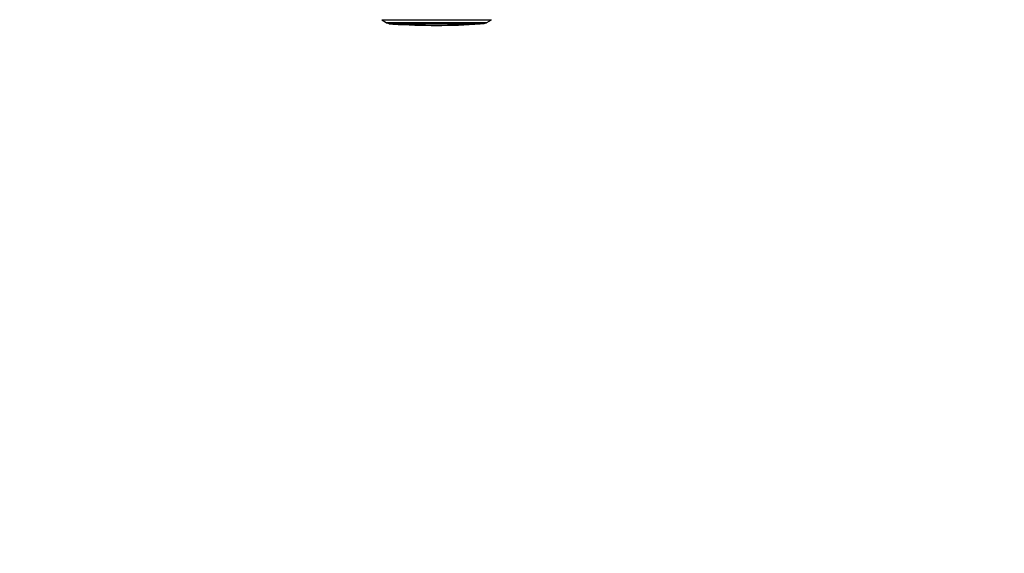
# Model space of a CAD drawing. Header units: millimetres. Extents: x 20 to 20084, y 40 to 15282.
# Tile 30 of 93: x 8222 to 10769, y 4466 to 5847. Entities that reach past the tile are written whole.
import ezdxf

# ---------------------------------------------------------------- set-up
doc = ezdxf.new("R2010")
doc.units = ezdxf.units.MM
doc.header["$LTSCALE"] = 2
doc.layers.add('COMPONENT_GEOMETRY', color=7, linetype='Continuous')
doc.styles.add('SLDTEXTSTYLE0', font='TXT', dxfattribs={"width": 0.75})
doc.dimstyles.new('SLDDIMSTYLE0', dxfattribs={"dimtxt": 100, "dimasz": 6.604, "dimexe": 0, "dimexo": 0.0625, "dimgap": 25, "dimtad": 0, "dimtih": 1, "dimtoh": 1, "dimdec": 1, "dimrnd": 1e-09, "dimzin": 12, "dimdsep": 46, "dimtxsty": 'SLDTEXTSTYLE0', "dimsah": 1, "dimcen": 0.09, "dimadec": 0, "dimazin": 3, "dimtfac": 1, "dimtdec": 1, "dimtofl": 0, "dimtmove": 0, "dimatfit": 3, "dimfxl": 1, "dimfrac": 2, "dimtolj": 1, "dimtzin": 12, "dimarcsym": 0})

# ---------------------------------------------------------------- blocks, each defined once
blk = doc.blocks.new('_D_5')
at = {"layer": 'COMPONENT_GEOMETRY', "color": 7}
for p, q in [((10830.4, 6039.6), (10830.4, 3944.9)), ((10630.4, 3924.6), (10599.9, 3924.6)), ((10599.9, 3924.6), (10599.9, 3765.9)), ((11030.5, 3924.6), (11061, 3924.6)), ((11061, 3924.6), (11061, 3765.9)), ((10599.9, 3765.9), (10630.4, 3765.9)), ((11061, 3765.9), (11030.5, 3765.9)), ((10830.4, 1521.6), (10830.4, 3616.2)), ((6833.2, 1521.6), (10836.8, 1521.6))]:
    blk.add_line(p, q, dxfattribs=at)
for points in [[(10830.4, 6039.6), (10829.4, 6033), (10831.4, 6033)], [(10830.4, 1521.6), (10831.4, 1528.2), (10829.4, 1528.2)]]:
    blk.add_solid(points, dxfattribs=at)
at = {"layer": 'COMPONENT_GEOMETRY', "color": 7, "char_height": 100, "attachment_point": 1, "style": 'SLDTEXTSTYLE0'}
for s, insert in [('7\'4.94"', (10630.4, 3894.8)), ('2259mm', (10557.6, 3745.2))]:
    blk.add_mtext(s, dxfattribs=dict(at, insert=insert))

msp = doc.modelspace()

# ---------------------------------------------------------------- linework, layer by layer
at = {"color": 7, "linetype": 'Continuous', "lineweight": 25}
for p, q in [((9158.21, 5846.69), (9169.53, 5839.47)), ((9171.37, 5838.61), (9176.7, 5836.88)), ((9188.78, 5835.86), (9188.49, 5835.86)), ((9423.44, 5837.22), (9428.76, 5838.95)), ((9430.6, 5839.82), (9441.9, 5847.07))]:
    msp.add_line(p, q, dxfattribs=at)
at = {"color": 7, "linetype": 'Continuous', "lineweight": 25, "flags": 128}
for points in [[(9158.21, 5846.69), (9158.35, 5846.68), (9159.15, 5846.67), (9160.64, 5846.66), (9162.83, 5846.65), (9165.71, 5846.64), (9169.25, 5846.63), (9173.45, 5846.62), (9178.27, 5846.62), (9183.71, 5846.61), (9189.72, 5846.61), (9196.28, 5846.61), (9203.36, 5846.61), (9210.92, 5846.61), (9218.93, 5846.61), (9227.34, 5846.62), (9236.11, 5846.62), (9245.2, 5846.63), (9254.56, 5846.64), (9264.15, 5846.65), (9273.92, 5846.66), (9283.82, 5846.67), (9293.8, 5846.68), (9303.81, 5846.69), (9313.8, 5846.71), (9323.73, 5846.72), (9333.53, 5846.74), (9343.17, 5846.76), (9352.6, 5846.77), (9361.76, 5846.79), (9370.62, 5846.81), (9379.12, 5846.83), (9387.23, 5846.85), (9394.91, 5846.87), (9402.11, 5846.88), (9408.8, 5846.9), (9414.96, 5846.92), (9420.54, 5846.94), (9425.52, 5846.96), (9429.87, 5846.98), (9433.58, 5846.99), (9436.63, 5847.01), (9438.99, 5847.03), (9440.66, 5847.04), (9441.63, 5847.06), (9441.9, 5847.07)], [(9179.22, 5836.49), (9179.72, 5836.48), (9180.96, 5836.47), (9182.9, 5836.46), (9185.52, 5836.45), (9188.82, 5836.45), (9192.77, 5836.44), (9197.35, 5836.43), (9202.53, 5836.43), (9208.29, 5836.43), (9214.58, 5836.43), (9221.38, 5836.43), (9228.63, 5836.43), (9236.31, 5836.43), (9244.36, 5836.44), (9252.74, 5836.45), (9261.39, 5836.45), (9270.27, 5836.46), (9279.33, 5836.47), (9288.51, 5836.48), (9297.75, 5836.49), (9307.01, 5836.51), (9316.23, 5836.52), (9325.36, 5836.53), (9334.33, 5836.55), (9343.11, 5836.56), (9351.63, 5836.58), (9359.85, 5836.6), (9367.72, 5836.61), (9375.19, 5836.63), (9382.22, 5836.65), (9388.77, 5836.67), (9394.8, 5836.68), (9400.27, 5836.7), (9405.16, 5836.72), (9409.42, 5836.74), (9413.05, 5836.75), (9416.01, 5836.77), (9418.3, 5836.78), (9419.89, 5836.8), (9420.77, 5836.81), (9420.95, 5836.82)], [(9413.08, 5836.18), (9413.05, 5836.18), (9412.47, 5836.17), (9411.19, 5836.15), (9409.2, 5836.14), (9406.52, 5836.13), (9403.17, 5836.11), (9399.17, 5836.09), (9394.54, 5836.08), (9389.31, 5836.06), (9383.52, 5836.04), (9377.2, 5836.03), (9370.39, 5836.01), (9363.14, 5835.99), (9355.49, 5835.98), (9347.49, 5835.96), (9339.19, 5835.94), (9330.65, 5835.93), (9321.9, 5835.91), (9313.03, 5835.9), (9304.07, 5835.89), (9295.08, 5835.87), (9286.13, 5835.86), (9277.26, 5835.85), (9268.54, 5835.84), (9260.01, 5835.84), (9251.75, 5835.83), (9243.78, 5835.83), (9236.17, 5835.82), (9228.97, 5835.82), (9222.22, 5835.82), (9215.95, 5835.82), (9210.22, 5835.82), (9205.06, 5835.82), (9200.5, 5835.83), (9196.57, 5835.83), (9193.29, 5835.84), (9190.69, 5835.85), (9188.78, 5835.86)]]:
    msp.add_lwpolyline(points, dxfattribs=at)
at = {"color": 8, "linetype": 'Continuous', "lineweight": 25, "flags": 128}
for points in [[(9169.53, 5839.47), (9169.54, 5839.47), (9169.98, 5839.46), (9171.14, 5839.45), (9173, 5839.44), (9175.55, 5839.43), (9178.79, 5839.42), (9182.68, 5839.41), (9187.22, 5839.41), (9192.38, 5839.4), (9198.12, 5839.4), (9204.42, 5839.4), (9211.24, 5839.4), (9218.54, 5839.4), (9226.3, 5839.4), (9234.45, 5839.41), (9242.96, 5839.41), (9251.79, 5839.42), (9260.88, 5839.43), (9270.18, 5839.44), (9279.65, 5839.45), (9289.22, 5839.46), (9298.86, 5839.47), (9308.5, 5839.49), (9318.1, 5839.5), (9327.6, 5839.51), (9336.95, 5839.53), (9346.09, 5839.55), (9354.99, 5839.56), (9363.59, 5839.58), (9371.83, 5839.6), (9379.69, 5839.62), (9387.11, 5839.64), (9394.06, 5839.65), (9400.49, 5839.67), (9406.38, 5839.69), (9411.68, 5839.71), (9416.37, 5839.73), (9420.43, 5839.74), (9423.84, 5839.76), (9426.56, 5839.78), (9428.6, 5839.79), (9429.93, 5839.81), (9430.55, 5839.82), (9430.6, 5839.82)], [(9171.37, 5838.61), (9171.38, 5838.61), (9171.81, 5838.59), (9172.95, 5838.58), (9174.79, 5838.57), (9177.31, 5838.56), (9180.5, 5838.56), (9184.34, 5838.55), (9188.81, 5838.54), (9193.89, 5838.54), (9199.55, 5838.54), (9205.76, 5838.54), (9212.49, 5838.54), (9219.69, 5838.54), (9227.34, 5838.54), (9235.38, 5838.54), (9243.77, 5838.55), (9252.47, 5838.56), (9261.43, 5838.56), (9270.6, 5838.57), (9279.93, 5838.58), (9289.38, 5838.59), (9298.88, 5838.61), (9308.39, 5838.62), (9317.85, 5838.63), (9327.21, 5838.65), (9336.43, 5838.66), (9345.45, 5838.68), (9354.22, 5838.7), (9362.69, 5838.71), (9370.83, 5838.73), (9378.57, 5838.75), (9385.89, 5838.77), (9392.74, 5838.78), (9399.08, 5838.8), (9404.88, 5838.82), (9410.11, 5838.84), (9414.74, 5838.86), (9418.74, 5838.87), (9422.09, 5838.89), (9424.78, 5838.91), (9426.79, 5838.92), (9428.1, 5838.93), (9428.72, 5838.95), (9428.76, 5838.95)], [(9176.7, 5836.88), (9176.97, 5836.87), (9177.94, 5836.86), (9179.61, 5836.85), (9181.97, 5836.84), (9185, 5836.84), (9188.7, 5836.83), (9193.03, 5836.82), (9197.98, 5836.82), (9203.51, 5836.82), (9209.59, 5836.82), (9216.2, 5836.82), (9223.28, 5836.82), (9230.8, 5836.82), (9238.72, 5836.82), (9246.99, 5836.83), (9255.57, 5836.84), (9264.4, 5836.84), (9273.43, 5836.85), (9282.62, 5836.86), (9291.9, 5836.87), (9301.24, 5836.89), (9310.56, 5836.9), (9319.83, 5836.91), (9328.98, 5836.93), (9337.97, 5836.94), (9346.74, 5836.96), (9355.25, 5836.98), (9363.43, 5836.99), (9371.26, 5837.01), (9378.67, 5837.03), (9385.64, 5837.05), (9392.12, 5837.06), (9398.07, 5837.08), (9403.45, 5837.1), (9408.25, 5837.12), (9412.43, 5837.13), (9415.96, 5837.15), (9418.83, 5837.16), (9421.01, 5837.18), (9422.51, 5837.19), (9423.3, 5837.21), (9423.44, 5837.22)], [(9188.49, 5835.86), (9187.57, 5835.87), (9187.08, 5835.88)]]:
    msp.add_lwpolyline(points, dxfattribs=at)
at = {"color": 7, "linetype": 'Continuous', "lineweight": 25}
msp.add_arc((9297.8, 7525.82), 1693.56, 266.25158, 273.90248, dxfattribs=at)
for points, knots in [([(9169.62, 5839.42), (9169.64, 5839.41), (9169.99, 5839.14), (9170.6, 5838.87), (9171.19, 5838.68), (9171.38, 5838.62)], [0, 0, 0, 0, 0.0332663, 0.6846249, 1, 1, 1, 1]), ([(9176.98, 5836.8), (9177.02, 5836.79), (9177.32, 5836.69), (9177.78, 5836.61), (9178.23, 5836.55), (9178.51, 5836.52), (9178.72, 5836.51), (9178.79, 5836.5), (9178.83, 5836.5)], [0, 0, 0, 0, 0.0349415, 0.2545733, 0.4008615, 0.5376795, 0.740303, 1, 1, 1, 1]), ([(9185.74, 5836.52), (9185.82, 5836.44), (9185.99, 5836.25), (9186.3, 5836.08), (9186.58, 5835.97), (9186.76, 5835.92), (9186.89, 5835.9), (9187, 5835.88), (9187.11, 5835.88), (9187.24, 5835.87), (9187.57, 5835.86), (9188.09, 5835.86), (9188.57, 5835.86), (9188.61, 5835.85)], [0, 0, 0, 0, 0.0180144, 0.0402355, 0.057851, 0.0711611, 0.0849406, 0.1060382, 0.151293, 0.2571506, 0.5312634, 0.9629347, 1, 1, 1, 1]), ([(9413.66, 5836.31), (9413.67, 5836.32), (9413.8, 5836.36), (9414.09, 5836.51), (9414.3, 5836.72), (9414.4, 5836.83)], [0, 0, 0, 0, 0.0330353, 0.5434012, 1, 1, 1, 1]), ([(9421.68, 5836.85), (9421.75, 5836.86), (9421.9, 5836.87), (9422.4, 5836.94), (9422.85, 5837.06), (9423.12, 5837.12)], [0, 0, 0, 0, 0.270744, 0.5809823, 1, 1, 1, 1]), ([(9428.53, 5838.9), (9428.86, 5838.99), (9429.49, 5839.17), (9430.05, 5839.55), (9430.31, 5839.73)], [0, 0, 0, 0, 0.5236735, 1, 1, 1, 1])]:
    msp.add_open_spline(points, degree=3, knots=knots, dxfattribs=at)

# ---------------------------------------------------------------- dimensions: what is measured, and where the dimension line sits
at = {"layer": 'COMPONENT_GEOMETRY', "color": 7}
dim = msp.add_linear_dim(base=(10830.42, 6039.57), p1=(6830.64, 1521.6), p2=(11866.66, 6039.57), angle=90, dimstyle='SLDDIMSTYLE0', dxfattribs=at)
dim.commit()
dim.dimension.update_dxf_attribs({"geometry": '_D_5', "text_midpoint": (10830.42, 3780.58), "dimtype": 160})

doc.saveas('drawing.dxf')
